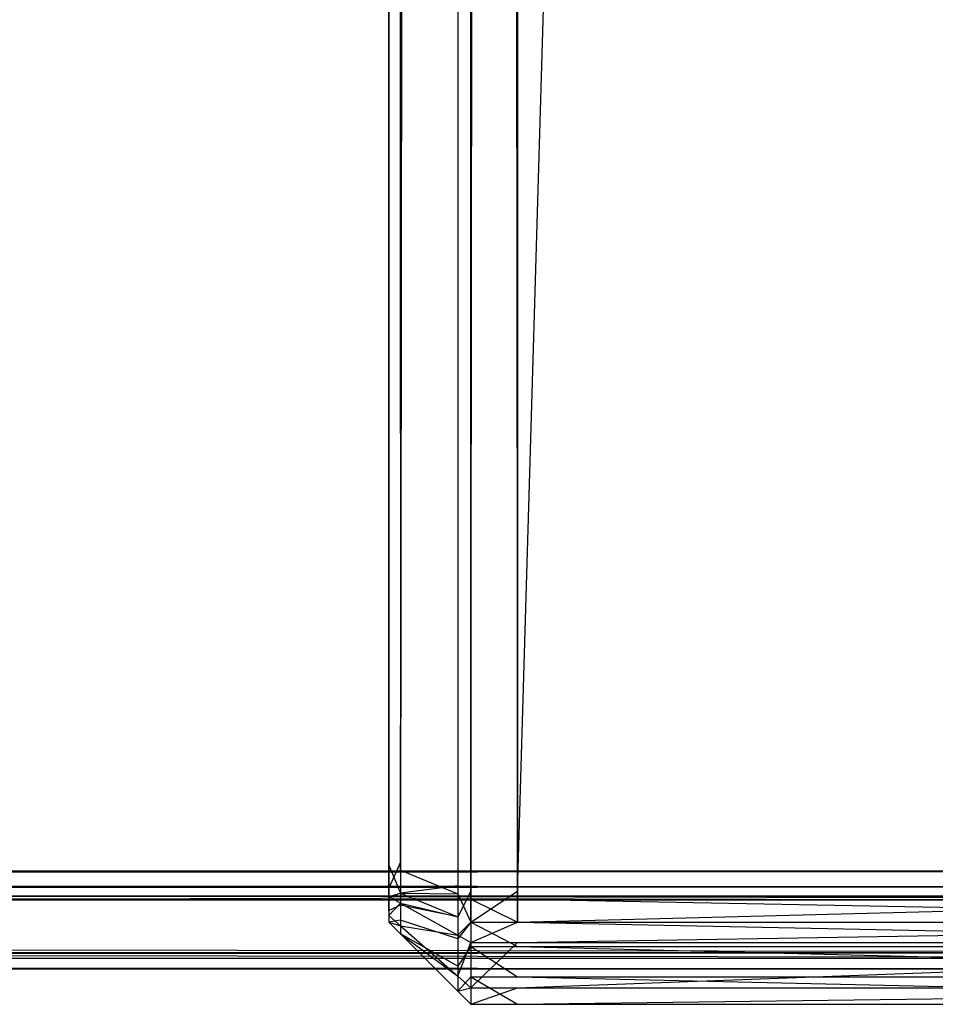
# Model space of a CAD drawing. Extents: x -0.418 to 0, y -0.27 to 0.
# Tile 47 of 77: x -0.01114 to -0.00557, y -0.27015 to -0.26416. Entities that reach past the tile are written whole.
import ezdxf

# ---------------------------------------------------------------- set-up
doc = ezdxf.new("R2010")
doc.units = 0
for name, color, linetype in [('L15_KORPUS1_3___REPLACEMTFOREMP', 7, 'CONTINUOUS'), ('L17_KORPUS1_1___REPLACEMTFOREMP', 7, 'CONTINUOUS'), ('L18_KORPUS1_0___REPLACEMTFOREMP', 7, 'CONTINUOUS')]:
    doc.layers.add(name, color=color, linetype=linetype)

msp = doc.modelspace()

# ---------------------------------------------------------------- linework, layer by layer
at = {"layer": 'L15_KORPUS1_3___REPLACEMTFOREMP', "color": 8}
for points, invisible_edges in [([(-0.008115, -0.022997, 1.508875), (-0.000746, -0.269514, 1.508875), (-0.000746, -0.019395, 1.508875), (-0.008115, -0.022997, 1.508875)], 14), ([(-0.000746, -0.019449, 0.006372), (-0.008115, -0.269466, 0.006372), (-0.008115, -0.023052, 0.006372), (-0.000746, -0.019449, 0.006372)], 13), ([(-0.008115, -0.269466, 0.006372), (-0.000746, -0.019449, 0.006372), (-0.000746, -0.269466, 0.006372), (-0.008115, -0.269466, 0.006372)], 14), ([(-0.008479, -0.02303, 1.508795), (-0.008399, -0.269514, 1.508875), (-0.008399, -0.022997, 1.508875), (-0.008479, -0.02303, 1.508795)], 14), ([(-0.008115, -0.269514, 1.508875), (-0.008399, -0.022997, 1.508875), (-0.008399, -0.269514, 1.508875), (-0.008115, -0.269514, 1.508875)], 13), ([(-0.008399, -0.022997, 1.508875), (-0.008115, -0.269514, 1.508875), (-0.008115, -0.022997, 1.508875), (-0.008399, -0.022997, 1.508875)], 14), ([(-0.000746, -0.269514, 1.508875), (-0.008115, -0.022997, 1.508875), (-0.008115, -0.269514, 1.508875), (-0.000746, -0.269514, 1.508875)], 13), ([(-0.008479, -0.02303, 1.508795), (-0.008828, -0.269337, 1.508446), (-0.008479, -0.269481, 1.508795), (-0.008479, -0.02303, 1.508795)], 13), ([(-0.008828, -0.269337, 1.508446), (-0.008479, -0.02303, 1.508795), (-0.008828, -0.023175, 1.508446), (-0.008828, -0.269337, 1.508446)], 14), ([(-0.008399, -0.269514, 1.508875), (-0.008479, -0.02303, 1.508795), (-0.008479, -0.269481, 1.508795), (-0.008399, -0.269514, 1.508875)], 13), ([(-0.008479, -0.269433, 0.006452), (-0.008399, -0.023052, 0.006372), (-0.008399, -0.269466, 0.006372), (-0.008479, -0.269433, 0.006452)], 13), ([(-0.008399, -0.023052, 0.006372), (-0.008479, -0.269433, 0.006452), (-0.008479, -0.023085, 0.006452), (-0.008399, -0.023052, 0.006372)], 14), ([(-0.008115, -0.023052, 0.006372), (-0.008399, -0.269466, 0.006372), (-0.008399, -0.023052, 0.006372), (-0.008115, -0.023052, 0.006372)], 13), ([(-0.008399, -0.269466, 0.006372), (-0.008115, -0.023052, 0.006372), (-0.008115, -0.269466, 0.006372), (-0.008399, -0.269466, 0.006372)], 14), ([(-0.008828, -0.269289, 0.006801), (-0.008479, -0.023085, 0.006452), (-0.008479, -0.269433, 0.006452), (-0.008828, -0.269289, 0.006801)], 13), ([(-0.008479, -0.023085, 0.006452), (-0.008828, -0.269289, 0.006801), (-0.008828, -0.023229, 0.006801), (-0.008479, -0.023085, 0.006452)], 14), ([(-0.008899, -0.023204, 1.508375), (-0.008828, -0.269337, 1.508446), (-0.008828, -0.023175, 1.508446), (-0.008899, -0.023204, 1.508375)], 14), ([(-0.008828, -0.269337, 1.508446), (-0.008899, -0.023204, 1.508375), (-0.008899, -0.269307, 1.508375), (-0.008828, -0.269337, 1.508446)], 13), ([(-0.008899, -0.269307, 1.508375), (-0.008899, -0.023204, 1.508156), (-0.008899, -0.269307, 1.508156), (-0.008899, -0.269307, 1.508375)], 13), ([(-0.008899, -0.023204, 1.508156), (-0.008899, -0.269307, 1.508375), (-0.008899, -0.023204, 1.508375), (-0.008899, -0.023204, 1.508156)], 14), ([(-0.008899, -0.269259, 0.007091), (-0.008899, -0.269307, 1.508156), (-0.008899, -0.023204, 1.508156), (-0.008899, -0.269259, 0.007091)], 13), ([(-0.008899, -0.269259, 0.007091), (-0.008899, -0.023204, 1.508156), (-0.008899, -0.023258, 0.007091), (-0.008899, -0.269259, 0.007091)], 10), ([(-0.008899, -0.269259, 0.006872), (-0.008828, -0.023229, 0.006801), (-0.008828, -0.269289, 0.006801), (-0.008899, -0.269259, 0.006872)], 13), ([(-0.008828, -0.023229, 0.006801), (-0.008899, -0.269259, 0.006872), (-0.008899, -0.023258, 0.006872), (-0.008828, -0.023229, 0.006801)], 14), ([(-0.008899, -0.269259, 0.007091), (-0.008899, -0.023258, 0.006872), (-0.008899, -0.269259, 0.006872), (-0.008899, -0.269259, 0.007091)], 13), ([(-0.008899, -0.023258, 0.006872), (-0.008899, -0.269259, 0.007091), (-0.008899, -0.023258, 0.007091), (-0.008899, -0.023258, 0.006872)], 14), ([(-0.008828, -0.269289, 0.006801), (-0.008899, -0.269447, 0.006872), (-0.008899, -0.269259, 0.006872), (-0.008828, -0.269289, 0.006801)], 14), ([(-0.008899, -0.269356, 0.007091), (-0.008899, -0.269259, 0.006872), (-0.008899, -0.269447, 0.006872), (-0.008899, -0.269356, 0.007091)], 13), ([(-0.008899, -0.269259, 0.006872), (-0.008899, -0.269356, 0.007091), (-0.008899, -0.269259, 0.007091), (-0.008899, -0.269259, 0.006872)], 14), ([(-0.008899, -0.269356, 0.007091), (-0.008899, -0.269356, 1.508156), (-0.008899, -0.269259, 0.007091), (-0.008899, -0.269356, 0.007091)], 13), ([(-0.008899, -0.269259, 0.007091), (-0.008899, -0.269356, 1.508156), (-0.008899, -0.269307, 1.508156), (-0.008899, -0.269259, 0.007091)], 10), ([(-0.008899, -0.269447, 0.006872), (-0.008828, -0.269289, 0.006801), (-0.008828, -0.269477, 0.006801), (-0.008899, -0.269447, 0.006872)], 13), ([(-0.008828, -0.269477, 1.508446), (-0.008899, -0.269307, 1.508375), (-0.008899, -0.269447, 1.508375), (-0.008828, -0.269477, 1.508446)], 13), ([(-0.008899, -0.269307, 1.508375), (-0.008828, -0.269477, 1.508446), (-0.008828, -0.269337, 1.508446), (-0.008899, -0.269307, 1.508375)], 14), ([(-0.008899, -0.269307, 1.508375), (-0.008899, -0.269356, 1.508156), (-0.008899, -0.269447, 1.508375), (-0.008899, -0.269307, 1.508375)], 13), ([(-0.008899, -0.269356, 1.508156), (-0.008899, -0.269307, 1.508375), (-0.008899, -0.269307, 1.508156), (-0.008899, -0.269356, 1.508156)], 14), ([(-0.008479, -0.269433, 0.006452), (-0.008828, -0.269477, 0.006801), (-0.008828, -0.269289, 0.006801), (-0.008479, -0.269433, 0.006452)], 14), ([(-0.008828, -0.269477, 1.508446), (-0.008479, -0.269481, 1.508795), (-0.008828, -0.269337, 1.508446), (-0.008828, -0.269477, 1.508446)], 14), ([(-0.008899, -0.269376, 1.508137), (-0.008899, -0.269447, 1.508375), (-0.008899, -0.269356, 1.508156), (-0.008899, -0.269376, 1.508137)], 14), ([(-0.008899, -0.269447, 0.006872), (-0.008899, -0.26938, 0.007115), (-0.008899, -0.269356, 0.007091), (-0.008899, -0.269447, 0.006872)], 14), ([(-0.008899, -0.26938, 0.007115), (-0.008899, -0.269376, 1.508137), (-0.008899, -0.269356, 0.007091), (-0.008899, -0.26938, 0.007115)], 13), ([(-0.008899, -0.269356, 0.007091), (-0.008899, -0.269376, 1.508137), (-0.008899, -0.269356, 1.508156), (-0.008899, -0.269356, 0.007091)], 10), ([(-0.008899, -0.269447, 1.508375), (-0.008899, -0.269376, 1.508137), (-0.008899, -0.269498, 1.508324), (-0.008899, -0.269447, 1.508375)], 13), ([(-0.008899, -0.26942, 1.508093), (-0.008899, -0.269498, 1.508324), (-0.008899, -0.269376, 1.508137), (-0.008899, -0.26942, 1.508093)], 14), ([(-0.008899, -0.269409, 0.007144), (-0.008899, -0.26942, 1.508093), (-0.008899, -0.269376, 1.508137), (-0.008899, -0.269409, 0.007144)], 13), ([(-0.008899, -0.269409, 0.007144), (-0.008899, -0.269376, 1.508137), (-0.008899, -0.26938, 0.007115), (-0.008899, -0.269409, 0.007144)], 10), ([(-0.008899, -0.269508, 0.006934), (-0.008899, -0.269409, 0.007144), (-0.008899, -0.26938, 0.007115), (-0.008899, -0.269508, 0.006934)], 14), ([(-0.008899, -0.26938, 0.007115), (-0.008899, -0.269447, 0.006872), (-0.008899, -0.269508, 0.006934), (-0.008899, -0.26938, 0.007115)], 13), ([(-0.008899, -0.269584, 0.00701), (-0.008899, -0.269435, 0.00717), (-0.008899, -0.269409, 0.007144), (-0.008899, -0.269584, 0.00701)], 14), ([(-0.008899, -0.269409, 0.007144), (-0.008899, -0.269508, 0.006934), (-0.008899, -0.269584, 0.00701), (-0.008899, -0.269409, 0.007144)], 13), ([(-0.008899, -0.269435, 0.007314), (-0.008899, -0.269409, 0.007144), (-0.008899, -0.269435, 0.00717), (-0.008899, -0.269435, 0.007314)], 13), ([(-0.008899, -0.269409, 0.007144), (-0.008899, -0.269435, 0.007314), (-0.008899, -0.269435, 1.507949), (-0.008899, -0.269409, 0.007144)], 10), ([(-0.008899, -0.269409, 0.007144), (-0.008899, -0.269435, 1.507949), (-0.008899, -0.269435, 1.508077), (-0.008899, -0.269409, 0.007144)], 13), ([(-0.008899, -0.269409, 0.007144), (-0.008899, -0.269435, 1.508077), (-0.008899, -0.26942, 1.508093), (-0.008899, -0.269409, 0.007144)], 10), ([(-0.008899, -0.269498, 1.508324), (-0.008899, -0.26942, 1.508093), (-0.008899, -0.269613, 1.508209), (-0.008899, -0.269498, 1.508324)], 13), ([(-0.008899, -0.269435, 1.508077), (-0.008899, -0.269613, 1.508209), (-0.008899, -0.26942, 1.508093), (-0.008899, -0.269435, 1.508077)], 14), ([(-0.008899, -0.269435, 0.00717), (-0.008899, -0.269584, 0.00701), (-0.008899, -0.269654, 0.007079), (-0.008899, -0.269435, 0.00717)], 13), ([(-0.008899, -0.269654, 1.508168), (-0.008899, -0.269435, 1.507949), (-0.008899, -0.269654, 1.507949), (-0.008899, -0.269654, 1.508168)], 13), ([(-0.008899, -0.269435, 1.507949), (-0.008899, -0.269654, 1.508168), (-0.008899, -0.269435, 1.508077), (-0.008899, -0.269435, 1.507949)], 14), ([(-0.008899, -0.269654, 0.007314), (-0.008899, -0.269435, 0.00717), (-0.008899, -0.269654, 0.007079), (-0.008899, -0.269654, 0.007314)], 13), ([(-0.008899, -0.269435, 0.00717), (-0.008899, -0.269654, 0.007314), (-0.008899, -0.269435, 0.007314), (-0.008899, -0.269435, 0.00717)], 14), ([(-0.008899, -0.269613, 1.508209), (-0.008899, -0.269435, 1.508077), (-0.008899, -0.269654, 1.508168), (-0.008899, -0.269613, 1.508209)], 13), ([(-0.008899, -0.269654, 1.507949), (-0.008899, -0.269435, 0.007314), (-0.008899, -0.269654, 0.007314), (-0.008899, -0.269654, 1.507949)], 13), ([(-0.008899, -0.269435, 0.007314), (-0.008899, -0.269654, 1.507949), (-0.008899, -0.269435, 1.507949), (-0.008899, -0.269435, 0.007314)], 14), ([(-0.008899, -0.269498, 1.508324), (-0.008828, -0.269477, 1.508446), (-0.008899, -0.269447, 1.508375), (-0.008899, -0.269498, 1.508324)], 14), ([(-0.008828, -0.269477, 0.006801), (-0.008899, -0.269508, 0.006934), (-0.008899, -0.269447, 0.006872), (-0.008828, -0.269477, 0.006801)], 14), ([(-0.008828, -0.269477, 0.006801), (-0.008479, -0.269433, 0.006452), (-0.008479, -0.269621, 0.006452), (-0.008828, -0.269477, 0.006801)], 13), ([(-0.008399, -0.269466, 0.006372), (-0.008479, -0.269621, 0.006452), (-0.008479, -0.269433, 0.006452), (-0.008399, -0.269466, 0.006372)], 14), ([(-0.008828, -0.269477, 1.508446), (-0.008899, -0.269498, 1.508324), (-0.008828, -0.269538, 1.508385), (-0.008828, -0.269477, 1.508446)], 13), ([(-0.008899, -0.269508, 0.006934), (-0.008828, -0.269477, 0.006801), (-0.008828, -0.26955, 0.006875), (-0.008899, -0.269508, 0.006934)], 13), ([(-0.008899, -0.269613, 1.508209), (-0.008828, -0.269538, 1.508385), (-0.008899, -0.269498, 1.508324), (-0.008899, -0.269613, 1.508209)], 14), ([(-0.008828, -0.26955, 0.006875), (-0.008899, -0.269584, 0.00701), (-0.008899, -0.269508, 0.006934), (-0.008828, -0.26955, 0.006875)], 14), ([(-0.008828, -0.269538, 1.508385), (-0.008479, -0.269621, 1.508795), (-0.008828, -0.269477, 1.508446), (-0.008828, -0.269538, 1.508385)], 14), ([(-0.008479, -0.269621, 0.006452), (-0.008828, -0.26955, 0.006875), (-0.008828, -0.269477, 0.006801), (-0.008479, -0.269621, 0.006452)], 14), ([(-0.008479, -0.269481, 1.508795), (-0.008828, -0.269477, 1.508446), (-0.008479, -0.269621, 1.508795), (-0.008479, -0.269481, 1.508795)], 13), ([(-0.008479, -0.269621, 0.006452), (-0.008399, -0.269466, 0.006372), (-0.008399, -0.269654, 0.006372), (-0.008479, -0.269621, 0.006452)], 13), ([(-0.008399, -0.269654, 1.508875), (-0.008479, -0.269481, 1.508795), (-0.008479, -0.269621, 1.508795), (-0.008399, -0.269654, 1.508875)], 13), ([(-0.008479, -0.269481, 1.508795), (-0.008399, -0.269654, 1.508875), (-0.008399, -0.269514, 1.508875), (-0.008479, -0.269481, 1.508795)], 14), ([(-0.008115, -0.269466, 0.006372), (-0.008399, -0.269654, 0.006372), (-0.008399, -0.269466, 0.006372), (-0.008115, -0.269466, 0.006372)], 13), ([(-0.008399, -0.269654, 0.006372), (-0.008115, -0.269466, 0.006372), (-0.008115, -0.269654, 0.006372), (-0.008399, -0.269654, 0.006372)], 14), ([(-0.008115, -0.269654, 1.508875), (-0.008399, -0.269514, 1.508875), (-0.008399, -0.269654, 1.508875), (-0.008115, -0.269654, 1.508875)], 13), ([(-0.008399, -0.269514, 1.508875), (-0.008115, -0.269654, 1.508875), (-0.008115, -0.269514, 1.508875), (-0.008399, -0.269514, 1.508875)], 14), ([(-0.000746, -0.269466, 0.006372), (-0.008115, -0.269654, 0.006372), (-0.008115, -0.269466, 0.006372), (-0.000746, -0.269466, 0.006372)], 13), ([(-0.008115, -0.269654, 0.006372), (-0.000746, -0.269466, 0.006372), (-0.000746, -0.269654, 0.006372), (-0.008115, -0.269654, 0.006372)], 14), ([(-0.000746, -0.269654, 1.508875), (-0.008115, -0.269514, 1.508875), (-0.008115, -0.269654, 1.508875), (-0.000746, -0.269654, 1.508875)], 13), ([(-0.008115, -0.269514, 1.508875), (-0.000746, -0.269654, 1.508875), (-0.000746, -0.269514, 1.508875), (-0.008115, -0.269514, 1.508875)], 14), ([(-0.008828, -0.269538, 1.508385), (-0.008899, -0.269613, 1.508209), (-0.008828, -0.269676, 1.508247), (-0.008828, -0.269538, 1.508385)], 13), ([(-0.008899, -0.269584, 0.00701), (-0.008828, -0.26955, 0.006875), (-0.008828, -0.269642, 0.006966), (-0.008899, -0.269584, 0.00701)], 13), ([(-0.008479, -0.269621, 1.508795), (-0.008828, -0.269538, 1.508385), (-0.008479, -0.269733, 1.508683), (-0.008479, -0.269621, 1.508795)], 13), ([(-0.008828, -0.269676, 1.508247), (-0.008479, -0.269733, 1.508683), (-0.008828, -0.269538, 1.508385), (-0.008828, -0.269676, 1.508247)], 14), ([(-0.008479, -0.269755, 0.006586), (-0.008828, -0.269642, 0.006966), (-0.008828, -0.26955, 0.006875), (-0.008479, -0.269755, 0.006586)], 14), ([(-0.008828, -0.26955, 0.006875), (-0.008479, -0.269621, 0.006452), (-0.008479, -0.269755, 0.006586), (-0.008828, -0.26955, 0.006875)], 13), ([(-0.008828, -0.269642, 0.006966), (-0.008899, -0.269654, 0.007079), (-0.008899, -0.269584, 0.00701), (-0.008828, -0.269642, 0.006966)], 14), ([(-0.008899, -0.269654, 1.508168), (-0.008828, -0.269676, 1.508247), (-0.008899, -0.269613, 1.508209), (-0.008899, -0.269654, 1.508168)], 14), ([(-0.008899, -0.269654, 0.007079), (-0.008828, -0.269642, 0.006966), (-0.008828, -0.269725, 0.00705), (-0.008899, -0.269654, 0.007079)], 13), ([(-0.008479, -0.269922, 0.006753), (-0.008828, -0.269725, 0.00705), (-0.008828, -0.269642, 0.006966), (-0.008479, -0.269922, 0.006753)], 14), ([(-0.008828, -0.269642, 0.006966), (-0.008479, -0.269755, 0.006586), (-0.008479, -0.269922, 0.006753), (-0.008828, -0.269642, 0.006966)], 13), ([(-0.008479, -0.269733, 1.508683), (-0.008399, -0.269654, 1.508875), (-0.008479, -0.269621, 1.508795), (-0.008479, -0.269733, 1.508683)], 14), ([(-0.008399, -0.269654, 0.006372), (-0.008479, -0.269755, 0.006586), (-0.008479, -0.269621, 0.006452), (-0.008399, -0.269654, 0.006372)], 14), ([(-0.008828, -0.269725, 1.507978), (-0.008899, -0.269654, 1.508168), (-0.008899, -0.269654, 1.507949), (-0.008828, -0.269725, 1.507978)], 13), ([(-0.008899, -0.269654, 1.508168), (-0.008828, -0.269725, 1.507978), (-0.008828, -0.269725, 1.508197), (-0.008899, -0.269654, 1.508168)], 14), ([(-0.008828, -0.269725, 0.007285), (-0.008899, -0.269654, 0.007079), (-0.008828, -0.269725, 0.00705), (-0.008828, -0.269725, 0.007285)], 13), ([(-0.008899, -0.269654, 0.007079), (-0.008828, -0.269725, 0.007285), (-0.008899, -0.269654, 0.007314), (-0.008899, -0.269654, 0.007079)], 14), ([(-0.008828, -0.269676, 1.508247), (-0.008899, -0.269654, 1.508168), (-0.008828, -0.269725, 1.508197), (-0.008828, -0.269676, 1.508247)], 13), ([(-0.008828, -0.269725, 1.507978), (-0.008899, -0.269654, 0.007314), (-0.008828, -0.269725, 0.007285), (-0.008828, -0.269725, 1.507978)], 13), ([(-0.008899, -0.269654, 0.007314), (-0.008828, -0.269725, 1.507978), (-0.008899, -0.269654, 1.507949), (-0.008899, -0.269654, 0.007314)], 14), ([(-0.008479, -0.269733, 1.508683), (-0.008828, -0.269676, 1.508247), (-0.008479, -0.269983, 1.508432), (-0.008479, -0.269733, 1.508683)], 13), ([(-0.008828, -0.269725, 1.508197), (-0.008479, -0.269983, 1.508432), (-0.008828, -0.269676, 1.508247), (-0.008828, -0.269725, 1.508197)], 14), ([(-0.008399, -0.269654, 1.508875), (-0.008479, -0.269733, 1.508683), (-0.008399, -0.269777, 1.508752), (-0.008399, -0.269654, 1.508875)], 13), ([(-0.008479, -0.269755, 0.006586), (-0.008399, -0.269654, 0.006372), (-0.008399, -0.269802, 0.00652), (-0.008479, -0.269755, 0.006586)], 13), ([(-0.008115, -0.269654, 1.508875), (-0.008399, -0.269777, 1.508752), (-0.008115, -0.269777, 1.508752), (-0.008115, -0.269654, 1.508875)], 13), ([(-0.008399, -0.269777, 1.508752), (-0.008115, -0.269654, 1.508875), (-0.008399, -0.269654, 1.508875), (-0.008399, -0.269777, 1.508752)], 14), ([(-0.008115, -0.269802, 0.00652), (-0.008399, -0.269654, 0.006372), (-0.008115, -0.269654, 0.006372), (-0.008115, -0.269802, 0.00652)], 13), ([(-0.008399, -0.269654, 0.006372), (-0.008115, -0.269802, 0.00652), (-0.008399, -0.269802, 0.00652), (-0.008399, -0.269654, 0.006372)], 14), ([(-0.000746, -0.269654, 1.508875), (-0.008115, -0.269777, 1.508752), (-0.000746, -0.269777, 1.508752), (-0.000746, -0.269654, 1.508875)], 13), ([(-0.008115, -0.269777, 1.508752), (-0.000746, -0.269654, 1.508875), (-0.008115, -0.269654, 1.508875), (-0.008115, -0.269777, 1.508752)], 14), ([(-0.000746, -0.269802, 0.00652), (-0.008115, -0.269654, 0.006372), (-0.000746, -0.269654, 0.006372), (-0.000746, -0.269802, 0.00652)], 13), ([(-0.008115, -0.269654, 0.006372), (-0.000746, -0.269802, 0.00652), (-0.008115, -0.269802, 0.00652), (-0.008115, -0.269654, 0.006372)], 14), ([(-0.008828, -0.269725, 0.00705), (-0.008479, -0.269922, 0.006753), (-0.008479, -0.270074, 0.006905), (-0.008828, -0.269725, 0.00705)], 13), ([(-0.008479, -0.270074, 1.508123), (-0.008828, -0.269725, 0.007285), (-0.008479, -0.270074, 0.00714), (-0.008479, -0.270074, 1.508123)], 13), ([(-0.008828, -0.269725, 0.007285), (-0.008479, -0.270074, 1.508123), (-0.008828, -0.269725, 1.507978), (-0.008828, -0.269725, 0.007285)], 14), ([(-0.008479, -0.269983, 1.508432), (-0.008828, -0.269725, 1.508197), (-0.008479, -0.270074, 1.508342), (-0.008479, -0.269983, 1.508432)], 13), ([(-0.008479, -0.270074, 0.00714), (-0.008828, -0.269725, 0.00705), (-0.008479, -0.270074, 0.006905), (-0.008479, -0.270074, 0.00714)], 13), ([(-0.008828, -0.269725, 0.00705), (-0.008479, -0.270074, 0.00714), (-0.008828, -0.269725, 0.007285), (-0.008828, -0.269725, 0.00705)], 14), ([(-0.008479, -0.270074, 1.508123), (-0.008828, -0.269725, 1.508197), (-0.008828, -0.269725, 1.507978), (-0.008479, -0.270074, 1.508123)], 13), ([(-0.008828, -0.269725, 1.508197), (-0.008479, -0.270074, 1.508123), (-0.008479, -0.270074, 1.508342), (-0.008828, -0.269725, 1.508197)], 14), ([(-0.008479, -0.269983, 1.508432), (-0.008399, -0.269777, 1.508752), (-0.008479, -0.269733, 1.508683), (-0.008479, -0.269983, 1.508432)], 14), ([(-0.008399, -0.269802, 0.00652), (-0.008479, -0.269922, 0.006753), (-0.008479, -0.269755, 0.006586), (-0.008399, -0.269802, 0.00652)], 14), ([(-0.008399, -0.269777, 1.508752), (-0.008479, -0.269983, 1.508432), (-0.008399, -0.270054, 1.508475), (-0.008399, -0.269777, 1.508752)], 13), ([(-0.008479, -0.269922, 0.006753), (-0.008399, -0.269802, 0.00652), (-0.008399, -0.269986, 0.006704), (-0.008479, -0.269922, 0.006753)], 13), ([(-0.008115, -0.269777, 1.508752), (-0.008399, -0.270054, 1.508475), (-0.008115, -0.270054, 1.508475), (-0.008115, -0.269777, 1.508752)], 13), ([(-0.008399, -0.270054, 1.508475), (-0.008115, -0.269777, 1.508752), (-0.008399, -0.269777, 1.508752), (-0.008399, -0.270054, 1.508475)], 14), ([(-0.008115, -0.269986, 0.006704), (-0.008399, -0.269802, 0.00652), (-0.008115, -0.269802, 0.00652), (-0.008115, -0.269986, 0.006704)], 13), ([(-0.008399, -0.269802, 0.00652), (-0.008115, -0.269986, 0.006704), (-0.008399, -0.269986, 0.006704), (-0.008399, -0.269802, 0.00652)], 14), ([(-0.000746, -0.269777, 1.508752), (-0.008115, -0.270054, 1.508475), (-0.000746, -0.270054, 1.508475), (-0.000746, -0.269777, 1.508752)], 13), ([(-0.008115, -0.270054, 1.508475), (-0.000746, -0.269777, 1.508752), (-0.008115, -0.269777, 1.508752), (-0.008115, -0.270054, 1.508475)], 14), ([(-0.000746, -0.269986, 0.006704), (-0.008115, -0.269802, 0.00652), (-0.000746, -0.269802, 0.00652), (-0.000746, -0.269986, 0.006704)], 13), ([(-0.008115, -0.269802, 0.00652), (-0.000746, -0.269986, 0.006704), (-0.008115, -0.269986, 0.006704), (-0.008115, -0.269802, 0.00652)], 14), ([(-0.008399, -0.269986, 0.006704), (-0.008479, -0.270074, 0.006905), (-0.008479, -0.269922, 0.006753), (-0.008399, -0.269986, 0.006704)], 14), ([(-0.008479, -0.270074, 1.508342), (-0.008399, -0.270054, 1.508475), (-0.008479, -0.269983, 1.508432), (-0.008479, -0.270074, 1.508342)], 14), ([(-0.008479, -0.270074, 0.006905), (-0.008399, -0.269986, 0.006704), (-0.008399, -0.270154, 0.006872), (-0.008479, -0.270074, 0.006905)], 13), ([(-0.008115, -0.270154, 0.006872), (-0.008399, -0.269986, 0.006704), (-0.008115, -0.269986, 0.006704), (-0.008115, -0.270154, 0.006872)], 13), ([(-0.008399, -0.269986, 0.006704), (-0.008115, -0.270154, 0.006872), (-0.008399, -0.270154, 0.006872), (-0.008399, -0.269986, 0.006704)], 14), ([(-0.000746, -0.270154, 0.006872), (-0.008115, -0.269986, 0.006704), (-0.000746, -0.269986, 0.006704), (-0.000746, -0.270154, 0.006872)], 13), ([(-0.008115, -0.269986, 0.006704), (-0.000746, -0.270154, 0.006872), (-0.008115, -0.270154, 0.006872), (-0.008115, -0.269986, 0.006704)], 14), ([(-0.008399, -0.270054, 1.508475), (-0.008479, -0.270074, 1.508342), (-0.008399, -0.270154, 1.508375), (-0.008399, -0.270054, 1.508475)], 13), ([(-0.008115, -0.270054, 1.508475), (-0.008399, -0.270154, 1.508375), (-0.008115, -0.270154, 1.508375), (-0.008115, -0.270054, 1.508475)], 13), ([(-0.008399, -0.270154, 1.508375), (-0.008115, -0.270054, 1.508475), (-0.008399, -0.270054, 1.508475), (-0.008399, -0.270154, 1.508375)], 14), ([(-0.000746, -0.270054, 1.508475), (-0.008115, -0.270154, 1.508375), (-0.000746, -0.270154, 1.508375), (-0.000746, -0.270054, 1.508475)], 13), ([(-0.008115, -0.270154, 1.508375), (-0.000746, -0.270054, 1.508475), (-0.008115, -0.270054, 1.508475), (-0.008115, -0.270154, 1.508375)], 14), ([(-0.008399, -0.270154, 1.508156), (-0.008479, -0.270074, 1.508342), (-0.008479, -0.270074, 1.508123), (-0.008399, -0.270154, 1.508156)], 13), ([(-0.008479, -0.270074, 1.508342), (-0.008399, -0.270154, 1.508156), (-0.008399, -0.270154, 1.508375), (-0.008479, -0.270074, 1.508342)], 14), ([(-0.008399, -0.270154, 0.007107), (-0.008479, -0.270074, 0.006905), (-0.008399, -0.270154, 0.006872), (-0.008399, -0.270154, 0.007107)], 13), ([(-0.008479, -0.270074, 0.006905), (-0.008399, -0.270154, 0.007107), (-0.008479, -0.270074, 0.00714), (-0.008479, -0.270074, 0.006905)], 14), ([(-0.008399, -0.270154, 1.508156), (-0.008479, -0.270074, 0.00714), (-0.008399, -0.270154, 0.007107), (-0.008399, -0.270154, 1.508156)], 13), ([(-0.008479, -0.270074, 0.00714), (-0.008399, -0.270154, 1.508156), (-0.008479, -0.270074, 1.508123), (-0.008479, -0.270074, 0.00714)], 14), ([(-0.008115, -0.270154, 0.007107), (-0.008399, -0.270154, 0.006872), (-0.008115, -0.270154, 0.006872), (-0.008115, -0.270154, 0.007107)], 13), ([(-0.008399, -0.270154, 0.006872), (-0.008115, -0.270154, 0.007107), (-0.008399, -0.270154, 0.007107), (-0.008399, -0.270154, 0.006872)], 14), ([(-0.008115, -0.270154, 1.508156), (-0.008399, -0.270154, 0.007107), (-0.008115, -0.270154, 0.007107), (-0.008115, -0.270154, 1.508156)], 13), ([(-0.008399, -0.270154, 0.007107), (-0.008115, -0.270154, 1.508156), (-0.008399, -0.270154, 1.508156), (-0.008399, -0.270154, 0.007107)], 14), ([(-0.008115, -0.270154, 1.508375), (-0.008399, -0.270154, 1.508156), (-0.008115, -0.270154, 1.508156), (-0.008115, -0.270154, 1.508375)], 13), ([(-0.008399, -0.270154, 1.508156), (-0.008115, -0.270154, 1.508375), (-0.008399, -0.270154, 1.508375), (-0.008399, -0.270154, 1.508156)], 14), ([(-0.000746, -0.270154, 0.007107), (-0.008115, -0.270154, 0.006872), (-0.000746, -0.270154, 0.006872), (-0.000746, -0.270154, 0.007107)], 13), ([(-0.008115, -0.270154, 0.006872), (-0.000746, -0.270154, 0.007107), (-0.008115, -0.270154, 0.007107), (-0.008115, -0.270154, 0.006872)], 14), ([(-0.000746, -0.270154, 1.508156), (-0.008115, -0.270154, 0.007107), (-0.000746, -0.270154, 0.007107), (-0.000746, -0.270154, 1.508156)], 13), ([(-0.008115, -0.270154, 0.007107), (-0.000746, -0.270154, 1.508156), (-0.008115, -0.270154, 1.508156), (-0.008115, -0.270154, 0.007107)], 14), ([(-0.000746, -0.270154, 1.508375), (-0.008115, -0.270154, 1.508156), (-0.000746, -0.270154, 1.508156), (-0.000746, -0.270154, 1.508375)], 13), ([(-0.008115, -0.270154, 1.508156), (-0.000746, -0.270154, 1.508375), (-0.008115, -0.270154, 1.508375), (-0.008115, -0.270154, 1.508156)], 14)]:
    msp.add_3dface(points, dxfattribs=dict(at, invisible_edges=invisible_edges))
at = {"layer": 'L17_KORPUS1_1___REPLACEMTFOREMP', "color": 8}
for points, invisible_edges in [([(-0.209002, -0.000749), (-0.000908, -0.269344), (-0.209002, -0.269344), (-0.209002, -0.000749)], 13), ([(-0.000908, -0.269344), (-0.209002, -0.000749), (-0.000912, -0.000749), (-0.000908, -0.269344)], 10), ([(-0.000908, -0.269343, 0.007694), (-0.209002, -0.00075, 0.007694), (-0.209002, -0.269343, 0.007694), (-0.000908, -0.269343, 0.007694)], 13), ([(-0.209002, -0.00075, 0.007694), (-0.000908, -0.269343, 0.007694), (-0.000912, -0.00075, 0.007694), (-0.209002, -0.00075, 0.007694)], 10), ([(-0.000908, -0.269438, 0.007694), (-0.209002, -0.269343, 0.007694), (-0.209002, -0.269438, 0.007694), (-0.000908, -0.269438, 0.007694)], 13), ([(-0.209002, -0.269343, 0.007694), (-0.000908, -0.269438, 0.007694), (-0.000908, -0.269343, 0.007694), (-0.209002, -0.269343, 0.007694)], 14), ([(-0.000908, -0.269344), (-0.209002, -0.269438), (-0.209002, -0.269344), (-0.000908, -0.269344)], 13), ([(-0.209002, -0.269438), (-0.000908, -0.269344), (-0.000908, -0.269438), (-0.209002, -0.269438)], 14), ([(-0.000876, -0.269518, 0.00008), (-0.209002, -0.269438), (-0.000908, -0.269438), (-0.000876, -0.269518, 0.00008)], 13), ([(-0.209002, -0.269438), (-0.000876, -0.269518, 0.00008), (-0.209002, -0.269518, 0.00008), (-0.209002, -0.269438)], 14), ([(-0.000908, -0.269438, 0.007694), (-0.209002, -0.269495, 0.007637), (-0.000885, -0.269495, 0.007637), (-0.000908, -0.269438, 0.007694)], 13), ([(-0.209002, -0.269495, 0.007637), (-0.000908, -0.269438, 0.007694), (-0.209002, -0.269438, 0.007694), (-0.209002, -0.269495, 0.007637)], 14), ([(-0.000885, -0.269495, 0.007637), (-0.209002, -0.269839, 0.007293), (-0.000743, -0.269839, 0.007293), (-0.000885, -0.269495, 0.007637)], 13), ([(-0.209002, -0.269839, 0.007293), (-0.000885, -0.269495, 0.007637), (-0.209002, -0.269495, 0.007637), (-0.209002, -0.269839, 0.007293)], 14), ([(-0.000728, -0.269874, 0.000436), (-0.209002, -0.269518, 0.00008), (-0.000876, -0.269518, 0.00008), (-0.000728, -0.269874, 0.000436)], 13), ([(-0.209002, -0.269518, 0.00008), (-0.000728, -0.269874, 0.000436), (-0.209002, -0.269874, 0.000436), (-0.209002, -0.269518, 0.00008)], 14), ([(-0.000743, -0.269839, 0.007293), (-0.209002, -0.269938, 0.007194), (-0.000702, -0.269938, 0.007194), (-0.000743, -0.269839, 0.007293)], 13), ([(-0.209002, -0.269938, 0.007194), (-0.000743, -0.269839, 0.007293), (-0.209002, -0.269839, 0.007293), (-0.209002, -0.269938, 0.007194)], 14), ([(-0.000702, -0.269938, 0.0005), (-0.209002, -0.269874, 0.000436), (-0.000728, -0.269874, 0.000436), (-0.000702, -0.269938, 0.0005)], 13), ([(-0.209002, -0.269874, 0.000436), (-0.000702, -0.269938, 0.0005), (-0.209002, -0.269938, 0.0005), (-0.209002, -0.269874, 0.000436)], 14), ([(-0.000702, -0.269938, 0.000566), (-0.209002, -0.269938, 0.0005), (-0.000702, -0.269938, 0.0005), (-0.000702, -0.269938, 0.000566)], 13), ([(-0.209002, -0.269938, 0.0005), (-0.000702, -0.269938, 0.000566), (-0.209002, -0.269938, 0.000566), (-0.209002, -0.269938, 0.0005)], 14), ([(-0.000702, -0.269938, 0.007022), (-0.209002, -0.269938, 0.000566), (-0.000702, -0.269938, 0.000566), (-0.000702, -0.269938, 0.007022)], 13), ([(-0.209002, -0.269938, 0.000566), (-0.000702, -0.269938, 0.007022), (-0.209002, -0.269938, 0.007022), (-0.209002, -0.269938, 0.000566)], 14), ([(-0.000702, -0.269938, 0.007194), (-0.209002, -0.269938, 0.007022), (-0.000702, -0.269938, 0.007022), (-0.000702, -0.269938, 0.007194)], 13), ([(-0.209002, -0.269938, 0.007022), (-0.000702, -0.269938, 0.007194), (-0.209002, -0.269938, 0.007194), (-0.209002, -0.269938, 0.007022)], 14)]:
    msp.add_3dface(points, dxfattribs=dict(at, invisible_edges=invisible_edges))
at = {"layer": 'L18_KORPUS1_0___REPLACEMTFOREMP', "color": 8}
for points, invisible_edges in [([(-0.000908, -0.269344, 1.516), (-0.209002, -0.000749, 1.516), (-0.209002, -0.269344, 1.516), (-0.000908, -0.269344, 1.516)], 13), ([(-0.209002, -0.000749, 1.516), (-0.000908, -0.269344, 1.516), (-0.000912, -0.000749, 1.516), (-0.209002, -0.000749, 1.516)], 10), ([(-0.209002, -0.00075, 1.508306), (-0.000908, -0.269343, 1.508306), (-0.209002, -0.269343, 1.508306), (-0.209002, -0.00075, 1.508306)], 13), ([(-0.000908, -0.269343, 1.508306), (-0.209002, -0.00075, 1.508306), (-0.000912, -0.00075, 1.508306), (-0.000908, -0.269343, 1.508306)], 10), ([(-0.000908, -0.269343, 1.508306), (-0.209002, -0.269438, 1.508306), (-0.209002, -0.269343, 1.508306), (-0.000908, -0.269343, 1.508306)], 13), ([(-0.209002, -0.269438, 1.508306), (-0.000908, -0.269343, 1.508306), (-0.000908, -0.269438, 1.508306), (-0.209002, -0.269438, 1.508306)], 14), ([(-0.000908, -0.269438, 1.516), (-0.209002, -0.269344, 1.516), (-0.209002, -0.269438, 1.516), (-0.000908, -0.269438, 1.516)], 13), ([(-0.209002, -0.269344, 1.516), (-0.000908, -0.269438, 1.516), (-0.000908, -0.269344, 1.516), (-0.209002, -0.269344, 1.516)], 14), ([(-0.000908, -0.269438, 1.516), (-0.209002, -0.269518, 1.51592), (-0.000876, -0.269518, 1.51592), (-0.000908, -0.269438, 1.516)], 13), ([(-0.209002, -0.269518, 1.51592), (-0.000908, -0.269438, 1.516), (-0.209002, -0.269438, 1.516), (-0.209002, -0.269518, 1.51592)], 14), ([(-0.000885, -0.269495, 1.508363), (-0.209002, -0.269438, 1.508306), (-0.000908, -0.269438, 1.508306), (-0.000885, -0.269495, 1.508363)], 13), ([(-0.209002, -0.269438, 1.508306), (-0.000885, -0.269495, 1.508363), (-0.209002, -0.269495, 1.508363), (-0.209002, -0.269438, 1.508306)], 14), ([(-0.000743, -0.269839, 1.508707), (-0.209002, -0.269495, 1.508363), (-0.000885, -0.269495, 1.508363), (-0.000743, -0.269839, 1.508707)], 13), ([(-0.209002, -0.269495, 1.508363), (-0.000743, -0.269839, 1.508707), (-0.209002, -0.269839, 1.508707), (-0.209002, -0.269495, 1.508363)], 14), ([(-0.000728, -0.269874, 1.515564), (-0.209002, -0.269518, 1.51592), (-0.209002, -0.269874, 1.515564), (-0.000728, -0.269874, 1.515564)], 13), ([(-0.209002, -0.269518, 1.51592), (-0.000728, -0.269874, 1.515564), (-0.000876, -0.269518, 1.51592), (-0.209002, -0.269518, 1.51592)], 14), ([(-0.000702, -0.269938, 1.508806), (-0.209002, -0.269839, 1.508707), (-0.000743, -0.269839, 1.508707), (-0.000702, -0.269938, 1.508806)], 13), ([(-0.209002, -0.269839, 1.508707), (-0.000702, -0.269938, 1.508806), (-0.209002, -0.269938, 1.508806), (-0.209002, -0.269839, 1.508707)], 14), ([(-0.000702, -0.269938, 1.5155), (-0.209002, -0.269874, 1.515564), (-0.209002, -0.269938, 1.5155), (-0.000702, -0.269938, 1.5155)], 13), ([(-0.209002, -0.269874, 1.515564), (-0.000702, -0.269938, 1.5155), (-0.000728, -0.269874, 1.515564), (-0.209002, -0.269874, 1.515564)], 14), ([(-0.000702, -0.269938, 1.515434), (-0.209002, -0.269938, 1.5155), (-0.209002, -0.269938, 1.515434), (-0.000702, -0.269938, 1.515434)], 13), ([(-0.209002, -0.269938, 1.5155), (-0.000702, -0.269938, 1.515434), (-0.000702, -0.269938, 1.5155), (-0.209002, -0.269938, 1.5155)], 14), ([(-0.000702, -0.269938, 1.508978), (-0.209002, -0.269938, 1.515434), (-0.209002, -0.269938, 1.508978), (-0.000702, -0.269938, 1.508978)], 13), ([(-0.209002, -0.269938, 1.515434), (-0.000702, -0.269938, 1.508978), (-0.000702, -0.269938, 1.515434), (-0.209002, -0.269938, 1.515434)], 14), ([(-0.000702, -0.269938, 1.508806), (-0.209002, -0.269938, 1.508978), (-0.209002, -0.269938, 1.508806), (-0.000702, -0.269938, 1.508806)], 13), ([(-0.209002, -0.269938, 1.508978), (-0.000702, -0.269938, 1.508806), (-0.000702, -0.269938, 1.508978), (-0.209002, -0.269938, 1.508978)], 14)]:
    msp.add_3dface(points, dxfattribs=dict(at, invisible_edges=invisible_edges))

doc.saveas('drawing.dxf')
